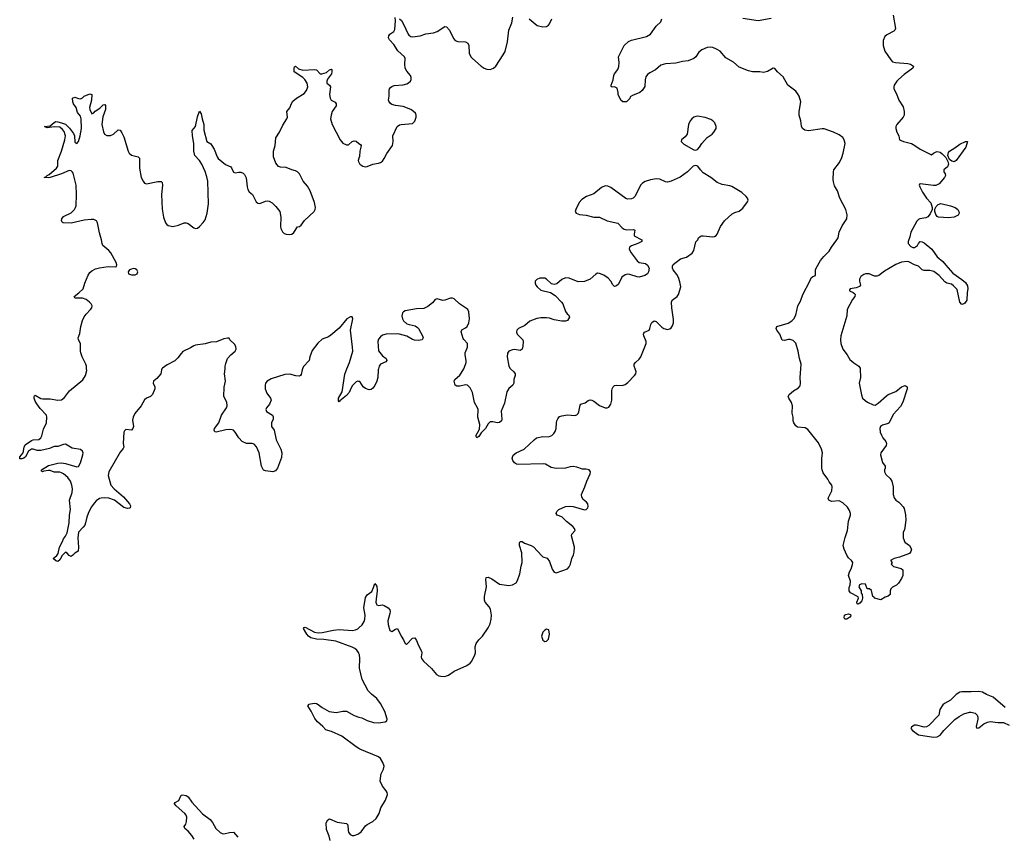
# Model space of a CAD drawing. Header units: inches. Extents: x 1552086 to 1694788, y 812325 to 917226.
# Tile 94 of 109: x 1666406 to 1676840, y 875047 to 883702. Entities that reach past the tile are written whole.
import ezdxf

# ---------------------------------------------------------------- set-up
doc = ezdxf.new("R2010")
doc.units = ezdxf.units.IN
doc.header["$MEASUREMENT"] = 0
for name, color, linetype in [('B6867', 7, 'Continuous'), ('B6868', 7, 'Continuous'), ('B6877', 7, 'Continuous'), ('B6878', 7, 'Continuous')]:
    doc.layers.add(name, color=color, linetype=linetype)

msp = doc.modelspace()

# ---------------------------------------------------------------- linework, layer by layer
at = {"layer": 'B6867', "color": 6, "elevation": 900}
for points in [[(1667914, 880000), (1667909, 879990), (1667901, 879950), (1667859, 879901), (1667825, 879870), (1667821, 879850), (1667837, 879810), (1667838, 879790), (1667812, 879730), (1667792, 879708), (1667750, 879690), (1667730, 879673), (1667695, 879610), (1667627, 879530), (1667610, 879490), (1667603, 879457), (1667611, 879390), (1667606, 879370), (1667590, 879353), (1667530, 879358), (1667516, 879344), (1667510, 879330), (1667501, 879210), (1667508, 879170), (1667504, 879156), (1667470, 879118), (1667350, 878910), (1667344, 878870), (1667373, 878770), (1667407, 878730), (1667505, 878645), (1667569, 878570), (1667579, 878550), (1667577, 878530), (1667570, 878524), (1667550, 878522), (1667510, 878531), (1667410, 878608), (1667350, 878630), (1667306, 878634), (1667268, 878632), (1667250, 878626), (1667217, 878603), (1667197, 878583), (1667163, 878537), (1667130, 878470), (1667116, 878430), (1667105, 878370), (1667095, 878345), (1667078, 878322), (1667028, 878270), (1667021, 878210), (1667030, 878110), (1667027, 878070), (1666990, 878048), (1666970, 878026), (1666950, 878012), (1666930, 878022), (1666910, 878048), (1666890, 878057), (1666857, 878023), (1666830, 877979), (1666810, 877960), (1666790, 877968), (1666762, 877990), (1666798, 878022), (1666814, 878046), (1666827, 878110), (1666859, 878170), (1666870, 878201), (1666892, 878228), (1666910, 878264), (1666929, 878370), (1666934, 878450), (1666944, 878510), (1666935, 878610), (1666961, 878690), (1666964, 878730), (1666960, 878770), (1666943, 878810), (1666915, 878850), (1666870, 878888), (1666850, 878899), (1666830, 878905), (1666770, 878908), (1666730, 878923), (1666710, 878925), (1666662, 878918), (1666646, 878910), (1666636, 878916), (1666638, 878930), (1666710, 878978), (1666810, 879003), (1666850, 879004), (1666890, 878997), (1667010, 878963), (1667030, 878968), (1667050, 879006), (1667074, 879090), (1667077, 879110), (1667072, 879130), (1667050, 879145), (1666962, 879162), (1666890, 879203), (1666870, 879201), (1666810, 879180), (1666770, 879178), (1666722, 879158), (1666630, 879137), (1666590, 879137), (1666550, 879151), (1666530, 879152), (1666500, 879130), (1666467, 879070), (1666450, 879054), (1666430, 879048), (1666409, 879049), (1666406, 879050), (1666408, 879068), (1666443, 879110), (1666452, 879170), (1666465, 879195), (1666530, 879241), (1666550, 879248), (1666610, 879253), (1666631, 879269), (1666640, 879290), (1666658, 879362), (1666690, 879430), (1666694, 879490), (1666691, 879510), (1666623, 879583), (1666586, 879630), (1666570, 879658), (1666559, 879690), (1666559, 879710), (1666563, 879717), (1666570, 879721), (1666630, 879687), (1666650, 879683), (1666730, 879685), (1666811, 879669), (1666850, 879672), (1666882, 879698), (1666935, 879770), (1667075, 879885), (1667105, 879930), (1667116, 879984), (1667115, 880000)], [(1669403, 880000), (1669398, 879990), (1669390, 879941), (1669381, 879930), (1669370, 879925), (1669333, 879927), (1669270, 879945), (1669217, 879943), (1669070, 879895), (1669028, 879870), (1669012, 879850), (1669006, 879830), (1669006, 879790), (1669025, 879745), (1669065, 879690), (1669071, 879670), (1669053, 879627), (1669021, 879590), (1669015, 879570), (1669023, 879550), (1669084, 879510), (1669092, 879492), (1669091, 879470), (1669073, 879430), (1669075, 879390), (1669101, 879350), (1669125, 879250), (1669172, 879152), (1669185, 879110), (1669179, 879061), (1669138, 878950), (1669118, 878922), (1669090, 878911), (1669010, 878919), (1668990, 878929), (1668981, 878941), (1668970, 878970), (1668945, 879110), (1668914, 879174), (1668890, 879202), (1668870, 879210), (1668809, 879209), (1668763, 879230), (1668730, 879269), (1668690, 879332), (1668670, 879350), (1668656, 879356), (1668630, 879359), (1668590, 879356), (1668489, 879329), (1668475, 879335), (1668466, 879350), (1668471, 879370), (1668516, 879430), (1668543, 879510), (1668598, 879590), (1668605, 879610), (1668601, 879650), (1668570, 879710), (1668573, 879807), (1668586, 879870), (1668578, 879950), (1668583, 880000)], [(1670000, 879869), (1669990, 879872), (1669970, 879864), (1669934, 879826), (1669918, 879802), (1669896, 879750), (1669870, 879718), (1669797, 879663), (1669790, 879652), (1669783, 879663), (1669785, 879690), (1669822, 879758), (1669850, 879944), (1669873, 880000)], [(1670000, 876985), (1669996, 876996), (1669979, 877019), (1669958, 877038), (1669930, 877052), (1669757, 877117), (1669630, 877133), (1669550, 877136), (1669491, 877150), (1669466, 877170), (1669449, 877190), (1669412, 877250), (1669419, 877261), (1669430, 877263), (1669530, 877210), (1669570, 877202), (1669610, 877206), (1669733, 877233), (1669790, 877239), (1669933, 877227), (1669966, 877234), (1669990, 877246), (1670000, 877256)], [(1670000, 875978), (1669970, 875996), (1669820, 876110), (1669710, 876159), (1669670, 876167), (1669650, 876177), (1669620, 876210), (1669562, 876262), (1669534, 876294), (1669495, 876375), (1669459, 876430), (1669474, 876446), (1669488, 876452), (1669530, 876458), (1669550, 876455), (1669570, 876444), (1669610, 876411), (1669684, 876370), (1669761, 876359), (1669830, 876374), (1669870, 876372), (1669950, 876326), (1670000, 876311)], [(1668255, 875015), (1668230, 875057), (1668190, 875101), (1668155, 875130), (1668150, 875150), (1668165, 875175), (1668175, 875205), (1668176, 875250), (1668171, 875270), (1668155, 875290), (1668064, 875370), (1668045, 875390), (1668046, 875394), (1668053, 875407), (1668092, 875428), (1668116, 875484), (1668132, 875488), (1668170, 875480), (1668190, 875466), (1668229, 875409), (1668344, 875284), (1668425, 875225), (1668450, 875193), (1668486, 875130), (1668530, 875088), (1668550, 875078), (1668570, 875075), (1668630, 875089), (1668670, 875090), (1668717, 875037)], [(1669697, 875003), (1669687, 875050), (1669658, 875119), (1669655, 875190), (1669670, 875223), (1669690, 875233), (1669770, 875197), (1669870, 875182), (1669882, 875170), (1669886, 875110), (1669892, 875090), (1669907, 875067), (1669930, 875057), (1669950, 875057), (1669990, 875070), (1670000, 875078)]]:
    msp.add_lwpolyline(points, dxfattribs=at)
at = {"layer": 'B6868', "color": 6, "elevation": 900}
for points in [[(1667115, 880000), (1667113, 880030), (1667108, 880050), (1667069, 880129), (1667055, 880170), (1667050, 880190), (1667049, 880269), (1667030, 880310), (1667027, 880330), (1667043, 880377), (1667053, 880450), (1667070, 880513), (1667090, 880552), (1667110, 880580), (1667157, 880630), (1667169, 880650), (1667173, 880670), (1667165, 880690), (1667147, 880710), (1667110, 880736), (1667070, 880749), (1666997, 880750), (1666990, 880753), (1666984, 880770), (1667034, 880806), (1667080, 880850), (1667097, 880910), (1667130, 880996), (1667150, 881024), (1667170, 881040), (1667210, 881061), (1667250, 881072), (1667345, 881085), (1667418, 881082), (1667432, 881088), (1667435, 881105), (1667428, 881130), (1667371, 881230), (1667350, 881255), (1667288, 881310), (1667280, 881330), (1667274, 881370), (1667250, 881444), (1667230, 881550), (1667220, 881570), (1667190, 881584), (1667165, 881585), (1667090, 881577), (1666950, 881545), (1666868, 881548), (1666855, 881555), (1666850, 881573), (1666854, 881590), (1666870, 881615), (1666950, 881655), (1666986, 881690), (1666999, 881710), (1667004, 881730), (1667009, 881851), (1667005, 881950), (1666974, 882074), (1666967, 882087), (1666950, 882102), (1666930, 882105), (1666850, 882070), (1666730, 882028), (1666706, 882026), (1666667, 882030), (1666684, 882036), (1666696, 882050), (1666718, 882062), (1666797, 882130), (1666810, 882150), (1666811, 882210), (1666848, 882310), (1666884, 882430), (1666891, 882470), (1666877, 882517), (1666860, 882540), (1666830, 882562), (1666773, 882567), (1666697, 882557), (1666670, 882570), (1666730, 882578), (1666770, 882614), (1666790, 882622), (1666810, 882621), (1666850, 882610), (1666890, 882594), (1666934, 882554), (1666977, 882497), (1666986, 882470), (1666990, 882404), (1667011, 882389), (1667030, 882411), (1667048, 882470), (1667060, 882550), (1667057, 882650), (1667050, 882678), (1667018, 882718), (1667004, 882770), (1666975, 882810), (1666969, 882831), (1666967, 882870), (1666990, 882880), (1667030, 882866), (1667050, 882865), (1667070, 882874), (1667090, 882893), (1667150, 882918), (1667170, 882911), (1667166, 882850), (1667147, 882770), (1667150, 882750), (1667170, 882705), (1667190, 882715), (1667206, 882734), (1667254, 882766), (1667290, 882799), (1667310, 882802), (1667314, 882794), (1667314, 882750), (1667286, 882674), (1667278, 882590), (1667294, 882514), (1667304, 882490), (1667330, 882476), (1667370, 882474), (1667401, 882490), (1667450, 882534), (1667470, 882530), (1667490, 882503), (1667510, 882460), (1667555, 882310), (1667567, 882287), (1667590, 882266), (1667660, 882250), (1667675, 882235), (1667676, 882130), (1667695, 882030), (1667713, 881990), (1667730, 881971), (1667750, 881964), (1667870, 881988), (1667906, 881986), (1667915, 881975), (1667918, 881950), (1667907, 881850), (1667915, 881695), (1667929, 881609), (1667950, 881548), (1667966, 881530), (1667981, 881521), (1668030, 881512), (1668090, 881524), (1668150, 881550), (1668170, 881550), (1668190, 881542), (1668250, 881495), (1668270, 881488), (1668290, 881493), (1668310, 881510), (1668350, 881553), (1668370, 881582), (1668394, 881650), (1668407, 881750), (1668399, 881990), (1668390, 882038), (1668370, 882094), (1668335, 882170), (1668311, 882210), (1668263, 882263), (1668250, 882310), (1668252, 882390), (1668237, 882470), (1668234, 882526), (1668270, 882570), (1668290, 882673), (1668310, 882733), (1668330, 882704), (1668339, 882650), (1668357, 882590), (1668357, 882530), (1668390, 882412), (1668430, 882387), (1668443, 882370), (1668467, 882330), (1668497, 882250), (1668510, 882230), (1668587, 882167), (1668642, 882142), (1668651, 882131), (1668670, 882085), (1668690, 882079), (1668730, 882086), (1668750, 882085), (1668775, 882075), (1668790, 882063), (1668805, 882025), (1668815, 881930), (1668823, 881903), (1668839, 881879), (1668872, 881850), (1668913, 881773), (1668930, 881756), (1668950, 881754), (1669010, 881778), (1669030, 881781), (1669050, 881779), (1669081, 881761), (1669122, 881722), (1669161, 881670), (1669174, 881610), (1669170, 881510), (1669174, 881490), (1669190, 881453), (1669210, 881436), (1669229, 881429), (1669270, 881425), (1669290, 881430), (1669310, 881446), (1669350, 881505), (1669370, 881512), (1669390, 881525), (1669425, 881575), (1669525, 881670), (1669537, 881690), (1669541, 881710), (1669530, 881763), (1669485, 881890), (1669456, 881936), (1669411, 881990), (1669371, 882070), (1669350, 882089), (1669330, 882099), (1669290, 882110), (1669230, 882135), (1669170, 882140), (1669147, 882147), (1669120, 882180), (1669094, 882250), (1669095, 882310), (1669113, 882370), (1669121, 882450), (1669159, 882510), (1669196, 882584), (1669237, 882650), (1669243, 882670), (1669236, 882730), (1669270, 882769), (1669286, 882814), (1669301, 882839), (1669339, 882870), (1669421, 882919), (1669444, 882950), (1669459, 882990), (1669452, 883030), (1669428, 883070), (1669408, 883090), (1669315, 883150), (1669313, 883187), (1669319, 883201), (1669330, 883210), (1669362, 883182), (1669406, 883166), (1669530, 883176), (1669550, 883172), (1669590, 883130), (1669608, 883128), (1669658, 883142), (1669690, 883171), (1669710, 883177), (1669713, 883173), (1669715, 883150), (1669710, 883130), (1669668, 883072), (1669660, 883050), (1669662, 883030), (1669689, 883009), (1669699, 882990), (1669690, 882910), (1669696, 882870), (1669708, 882848), (1669748, 882828), (1669760, 882810), (1669758, 882790), (1669718, 882730), (1669705, 882690), (1669701, 882650), (1669716, 882590), (1669801, 882430), (1669830, 882394), (1669870, 882375), (1669890, 882375), (1669928, 882412), (1669950, 882419), (1669970, 882414), (1670000, 882391)], [(1670000, 882233), (1669992, 882210), (1669996, 882196), (1670000, 882191)], [(1669873, 880000), (1669902, 880070), (1669935, 880190), (1669934, 880230), (1669910, 880410), (1669936, 880530), (1669930, 880554), (1669910, 880554), (1669874, 880530), (1669790, 880432), (1669703, 880357), (1669678, 880342), (1669610, 880315), (1669566, 880274), (1669505, 880195), (1669479, 880130), (1669473, 880090), (1669415, 880025), (1669403, 880000)], [(1668583, 880000), (1668585, 880030), (1668590, 880058), (1668608, 880110), (1668642, 880150), (1668690, 880190), (1668701, 880210), (1668698, 880238), (1668684, 880264), (1668634, 880310), (1668625, 880325), (1668608, 880328), (1668570, 880319), (1668490, 880289), (1668430, 880285), (1668370, 880268), (1668270, 880253), (1668250, 880245), (1668217, 880223), (1668136, 880184), (1668116, 880164), (1668082, 880118), (1668050, 880088), (1667970, 880044), (1667919, 880010), (1667914, 880000)]]:
    msp.add_lwpolyline(points, dxfattribs=at)
msp.add_lwpolyline([(1667610, 881064), (1667590, 881059), (1667570, 881050), (1667556, 881030), (1667560, 881010), (1667590, 880998), (1667630, 880999), (1667650, 881007), (1667657, 881030), (1667648, 881050), (1667630, 881061)], close=True, dxfattribs=at)
at = {"layer": 'B6877', "color": 6}
for points, elevation in [([(1670000, 877256), (1670034, 877290), (1670055, 877325), (1670065, 877350), (1670066, 877390), (1670054, 877470), (1670070, 877579), (1670090, 877606), (1670137, 877643), (1670157, 877683), (1670170, 877728), (1670190, 877697), (1670195, 877650), (1670182, 877562), (1670181, 877530), (1670186, 877506), (1670190, 877499), (1670210, 877493), (1670250, 877501), (1670270, 877495), (1670310, 877467), (1670327, 877447), (1670332, 877430), (1670330, 877410), (1670309, 877330), (1670312, 877292), (1670330, 877228), (1670350, 877219), (1670390, 877244), (1670410, 877249), (1670447, 877170), (1670474, 877130), (1670490, 877091), (1670505, 877085), (1670510, 877085), (1670570, 877147), (1670592, 877150), (1670610, 877124), (1670631, 877071), (1670665, 877010), (1670666, 876990), (1670660, 876950), (1670664, 876930), (1670684, 876904), (1670770, 876825), (1670822, 876762), (1670847, 876747), (1670870, 876743), (1670910, 876742), (1670930, 876747), (1670950, 876756), (1671010, 876799), (1671143, 876857), (1671179, 876881), (1671196, 876904), (1671230, 876970), (1671235, 876990), (1671234, 877054), (1671243, 877090), (1671270, 877130), (1671311, 877169), (1671370, 877256), (1671390, 877298), (1671404, 877350), (1671407, 877390), (1671394, 877454), (1671380, 877480), (1671339, 877530), (1671331, 877551), (1671333, 877590), (1671354, 877690), (1671345, 877770), (1671350, 877790), (1671370, 877792), (1671410, 877776), (1671490, 877720), (1671590, 877706), (1671628, 877712), (1671668, 877732), (1671683, 877757), (1671707, 877830), (1671719, 877910), (1671731, 877950), (1671726, 878050), (1671704, 878130), (1671704, 878156), (1671710, 878173), (1671730, 878170), (1671755, 878155), (1671826, 878130), (1671850, 878116), (1671938, 878018), (1671950, 878009), (1671995, 877995), (1672021, 877961), (1672050, 877877), (1672070, 877847), (1672090, 877838), (1672210, 877883), (1672230, 877903), (1672244, 877930), (1672256, 877990), (1672276, 878030), (1672283, 878057), (1672285, 878110), (1672254, 878230), (1672256, 878250), (1672293, 878290), (1672285, 878310), (1672268, 878330), (1672202, 878382), (1672150, 878432), (1672101, 878450), (1672090, 878470), (1672097, 878490), (1672120, 878510), (1672190, 878542), (1672230, 878546), (1672270, 878541), (1672390, 878507), (1672410, 878511), (1672427, 878530), (1672430, 878542), (1672426, 878570), (1672411, 878590), (1672378, 878618), (1672362, 878642), (1672359, 878670), (1672396, 878750), (1672415, 878810), (1672453, 878890), (1672454, 878910), (1672440, 878930), (1672410, 878938), (1672370, 878939), (1672310, 878959), (1672270, 878965), (1672238, 878962), (1672190, 878950), (1672090, 878944), (1672037, 878957), (1671978, 878990), (1671954, 878994), (1671688, 878988), (1671670, 878992), (1671650, 879005), (1671632, 879030), (1671626, 879054), (1671635, 879085), (1671668, 879112), (1671752, 879150), (1671857, 879250), (1671884, 879270), (1671950, 879285), (1672010, 879282), (1672044, 879296), (1672065, 879315), (1672081, 879339), (1672090, 879370), (1672093, 879430), (1672098, 879450), (1672108, 879472), (1672125, 879495), (1672150, 879505), (1672210, 879513), (1672290, 879508), (1672310, 879513), (1672326, 879530), (1672333, 879547), (1672344, 879616), (1672354, 879626), (1672397, 879643), (1672430, 879666), (1672450, 879672), (1672470, 879669), (1672490, 879660), (1672550, 879613), (1672610, 879587), (1672630, 879587), (1672650, 879596), (1672670, 879628), (1672680, 879670), (1672681, 879770), (1672685, 879790), (1672695, 879810), (1672710, 879824), (1672730, 879828), (1672790, 879826), (1672824, 879836), (1672850, 879857), (1672922, 879930), (1672935, 879950), (1672938, 879970), (1672927, 880000)], 900), ([(1670208, 880000), (1670205, 879990), (1670201, 879910), (1670190, 879870), (1670170, 879826), (1670150, 879797), (1670130, 879781), (1670110, 879780), (1670070, 879792), (1670046, 879810), (1670010, 879866), (1670000, 879869)], 900), ([(1671608, 880000), (1671642, 879970), (1671657, 879950), (1671658, 879930), (1671641, 879890), (1671642, 879850), (1671631, 879830), (1671588, 879792), (1671570, 879759), (1671543, 879637), (1671508, 879552), (1671516, 879470), (1671511, 879450), (1671490, 879432), (1671470, 879430), (1671421, 879441), (1671390, 879439), (1671370, 879419), (1671344, 879370), (1671298, 879322), (1671270, 879285), (1671250, 879271), (1671240, 879290), (1671277, 879363), (1671281, 879410), (1671261, 879490), (1671265, 879570), (1671259, 879590), (1671226, 879646), (1671206, 879750), (1671179, 879799), (1671150, 879828), (1671130, 879833), (1671070, 879818), (1671039, 879819), (1671022, 879830), (1671011, 879870), (1671018, 879890), (1671070, 879933), (1671085, 879955), (1671111, 880000)], 900), ([(1675314, 880000), (1675316, 879910), (1675303, 879850), (1675326, 879726), (1675339, 879690), (1675365, 879665), (1675390, 879647), (1675450, 879619), (1675470, 879618), (1675502, 879638), (1675590, 879717), (1675610, 879730), (1675690, 879760), (1675750, 879810), (1675790, 879825), (1675810, 879810), (1675810, 879790), (1675764, 879650), (1675739, 879601), (1675663, 879517), (1675621, 879430), (1675610, 879423), (1675550, 879406), (1675529, 879391), (1675520, 879370), (1675524, 879330), (1675538, 879298), (1675552, 879272), (1675584, 879230), (1675592, 879210), (1675589, 879190), (1675533, 879110), (1675528, 879090), (1675548, 879010), (1675577, 878970), (1675577, 878950), (1675570, 878930), (1675569, 878909), (1675583, 878883), (1675630, 878839), (1675647, 878810), (1675663, 878750), (1675664, 878670), (1675673, 878633), (1675690, 878611), (1675721, 878590), (1675741, 878570), (1675770, 878538), (1675780, 878520), (1675793, 878453), (1675796, 878396), (1675783, 878297), (1675768, 878270), (1675768, 878210), (1675786, 878166), (1675836, 878130), (1675855, 878090), (1675850, 878066), (1675835, 878045), (1675730, 878004), (1675674, 877990), (1675634, 877970), (1675652, 877950), (1675642, 877930), (1675667, 877907), (1675746, 877886), (1675765, 877870), (1675765, 877810), (1675750, 877778), (1675719, 877730), (1675696, 877710), (1675654, 877686), (1675639, 877670), (1675630, 877650), (1675630, 877610), (1675610, 877594), (1675578, 877582), (1675530, 877555), (1675466, 877570), (1675462, 877582), (1675448, 877590), (1675433, 877653), (1675410, 877669), (1675386, 877670), (1675370, 877718), (1675330, 877722), (1675307, 877713), (1675298, 877690), (1675325, 877650), (1675325, 877625), (1675334, 877610), (1675339, 877570), (1675330, 877543), (1675310, 877519), (1675290, 877507), (1675281, 877510), (1675279, 877530), (1675294, 877570), (1675290, 877586), (1675210, 877629), (1675195, 877650), (1675196, 877684), (1675207, 877713), (1675209, 877750), (1675189, 877810), (1675198, 877850), (1675217, 877883), (1675233, 877927), (1675234, 877950), (1675222, 877970), (1675190, 877998), (1675170, 878027), (1675143, 878090), (1675134, 878130), (1675154, 878214), (1675180, 878290), (1675188, 878388), (1675211, 878449), (1675210, 878470), (1675200, 878500), (1675177, 878537), (1675130, 878583), (1675090, 878603), (1675010, 878597), (1674979, 878610), (1674975, 878630), (1675011, 878709), (1675016, 878750), (1675012, 878770), (1674984, 878804), (1674970, 878834), (1674921, 878901), (1674909, 878930), (1674905, 878950), (1674906, 879050), (1674913, 879110), (1674904, 879150), (1674870, 879218), (1674758, 879358), (1674730, 879375), (1674650, 879384), (1674630, 879399), (1674609, 879431), (1674601, 879450), (1674603, 879490), (1674593, 879533), (1674594, 879610), (1674585, 879645), (1674555, 879690), (1674548, 879710), (1674562, 879730), (1674605, 879770), (1674660, 879800), (1674677, 879823), (1674682, 879850), (1674677, 879910), (1674683, 880000)], 800), ([(1670000, 876311), (1670030, 876302), (1670090, 876273), (1670154, 876254), (1670210, 876251), (1670278, 876262), (1670296, 876270), (1670299, 876290), (1670275, 876370), (1670230, 876456), (1670190, 876509), (1670134, 876554), (1670099, 876590), (1670036, 876710), (1670006, 876830), (1670010, 876930), (1670006, 876970), (1670000, 876985)], 900), ([(1676850, 876411), (1676721, 876521), (1676652, 876550), (1676610, 876576), (1676570, 876581), (1676490, 876577), (1676390, 876579), (1676370, 876574), (1676330, 876550), (1676270, 876489), (1676206, 876454), (1676190, 876440), (1676156, 876390), (1676148, 876330), (1676040, 876220), (1676014, 876206), (1675990, 876204), (1675910, 876224), (1675890, 876224), (1675870, 876216), (1675856, 876204), (1675850, 876190), (1675866, 876170), (1675930, 876122), (1676090, 876097), (1676130, 876101), (1676160, 876120), (1676200, 876170), (1676315, 876285), (1676362, 876318), (1676410, 876345), (1676470, 876362), (1676490, 876362), (1676530, 876351), (1676552, 876330), (1676559, 876310), (1676559, 876290), (1676541, 876210), (1676550, 876194), (1676570, 876195), (1676622, 876238), (1676663, 876257), (1676690, 876265), (1676770, 876254), (1676830, 876253), (1676890, 876224)], 900), ([(1670000, 875078), (1670024, 875096), (1670070, 875157), (1670090, 875173), (1670150, 875205), (1670184, 875236), (1670215, 875290), (1670232, 875350), (1670281, 875430), (1670302, 875490), (1670300, 875510), (1670290, 875530), (1670250, 875578), (1670227, 875630), (1670232, 875692), (1670237, 875710), (1670263, 875757), (1670269, 875790), (1670255, 875830), (1670230, 875870), (1670210, 875890), (1670010, 875972), (1670000, 875978)], 900)]:
    msp.add_lwpolyline(points, dxfattribs=dict(at, elevation=elevation))
for points, elevation in [([(1675170, 877349), (1675149, 877349), (1675143, 877363), (1675145, 877390), (1675161, 877399), (1675190, 877405), (1675210, 877399), (1675215, 877385), (1675204, 877370)], 800), ([(1671990, 877241), (1671970, 877233), (1671950, 877211), (1671935, 877170), (1671950, 877127), (1671970, 877113), (1671990, 877115), (1672010, 877137), (1672019, 877190), (1672014, 877234)], 900)]:
    msp.add_lwpolyline(points, close=True, dxfattribs=dict(at, elevation=elevation))
at = {"layer": 'B6878', "color": 6}
for points, elevation in [([(1670000, 882191), (1670012, 882172), (1670042, 882150), (1670070, 882143), (1670090, 882147), (1670148, 882172), (1670210, 882181), (1670230, 882188), (1670250, 882203), (1670269, 882230), (1670296, 882284), (1670356, 882370), (1670365, 882410), (1670360, 882470), (1670407, 882570), (1670430, 882587), (1670450, 882593), (1670570, 882601), (1670595, 882625), (1670608, 882670), (1670608, 882690), (1670599, 882710), (1670580, 882730), (1670550, 882750), (1670470, 882783), (1670390, 882794), (1670350, 882805), (1670334, 882814), (1670317, 882837), (1670315, 882850), (1670321, 882890), (1670321, 882950), (1670326, 882970), (1670336, 882984), (1670350, 882995), (1670376, 883004), (1670468, 883012), (1670510, 883022), (1670528, 883032), (1670546, 883050), (1670554, 883070), (1670554, 883090), (1670547, 883110), (1670510, 883155), (1670491, 883190), (1670486, 883230), (1670490, 883290), (1670483, 883310), (1670413, 883373), (1670370, 883439), (1670326, 883490), (1670316, 883510), (1670317, 883530), (1670330, 883550), (1670370, 883576), (1670380, 883600), (1670388, 883690), (1670385, 883725)], 900), ([(1670431, 883711), (1670452, 883692), (1670475, 883655), (1670521, 883550), (1670530, 883537), (1670550, 883524), (1670570, 883522), (1670650, 883532), (1670710, 883554), (1670790, 883562), (1670830, 883577), (1670910, 883629), (1670930, 883626), (1670960, 883590), (1671002, 883502), (1671020, 883480), (1671050, 883470), (1671130, 883468), (1671155, 883455), (1671166, 883430), (1671170, 883347), (1671187, 883310), (1671203, 883290), (1671297, 883210), (1671329, 883190), (1671358, 883178), (1671390, 883175), (1671428, 883190), (1671450, 883211), (1671531, 883329), (1671550, 883366), (1671574, 883466), (1671588, 883592), (1671620, 883670), (1671632, 883728)], 900), ([(1671804, 883710), (1671890, 883642), (1671950, 883625), (1671990, 883629), (1672010, 883643), (1672022, 883658), (1672044, 883710)], 900), ([(1674683, 880000), (1674686, 880050), (1674670, 880110), (1674656, 880190), (1674632, 880272), (1674601, 880301), (1674570, 880312), (1674548, 880312), (1674510, 880303), (1674486, 880306), (1674463, 880370), (1674430, 880410), (1674424, 880430), (1674430, 880450), (1674550, 880486), (1674590, 880509), (1674611, 880530), (1674632, 880570), (1674652, 880670), (1674681, 880719), (1674706, 880790), (1674781, 880930), (1674795, 880965), (1674810, 880980), (1674841, 880990), (1674838, 881050), (1674846, 881070), (1674894, 881150), (1674926, 881194), (1674983, 881250), (1675008, 881292), (1675066, 881370), (1675078, 881390), (1675091, 881450), (1675121, 881519), (1675171, 881590), (1675174, 881634), (1675160, 881690), (1675098, 881810), (1675073, 881890), (1675042, 881942), (1675030, 881984), (1675028, 882008), (1675030, 882090), (1675035, 882110), (1675092, 882188), (1675118, 882242), (1675132, 882288), (1675152, 882390), (1675144, 882430), (1675130, 882452), (1675090, 882481), (1675030, 882511), (1674930, 882546), (1674910, 882547), (1674765, 882525), (1674727, 882530), (1674701, 882550), (1674692, 882572), (1674685, 882630), (1674666, 882690), (1674665, 882730), (1674683, 882830), (1674665, 882890), (1674650, 882920), (1674630, 882945), (1674547, 883010), (1674495, 883095), (1674437, 883150), (1674410, 883186), (1674390, 883189), (1674330, 883154), (1674290, 883144), (1674250, 883150), (1674170, 883149), (1674130, 883161), (1674030, 883198), (1673971, 883251), (1673890, 883298), (1673829, 883369), (1673791, 883391), (1673750, 883407), (1673730, 883410), (1673690, 883406), (1673636, 883384), (1673602, 883358), (1673570, 883308), (1673550, 883292), (1673490, 883267), (1673430, 883260), (1673360, 883240), (1673250, 883235), (1673200, 883220), (1673145, 883170), (1673082, 883138), (1673060, 883120), (1673042, 883098), (1673034, 883066), (1673030, 882993), (1673001, 882950), (1672977, 882930), (1672900, 882900), (1672877, 882883), (1672870, 882866), (1672836, 882830), (1672798, 882830), (1672778, 882850), (1672749, 882910), (1672749, 882930), (1672738, 882978), (1672710, 882989), (1672686, 882986), (1672675, 882995), (1672674, 883010), (1672695, 883066), (1672701, 883110), (1672709, 883130), (1672744, 883176), (1672754, 883206), (1672757, 883250), (1672753, 883310), (1672810, 883428), (1672859, 883470), (1672890, 883485), (1673050, 883523), (1673092, 883548), (1673150, 883634), (1673202, 883678), (1673212, 883710)], 800), ([(1674070, 883717), (1674230, 883695), (1674370, 883717)], 800), ([(1675663, 883750), (1675688, 883610), (1675680, 883590), (1675670, 883580), (1675597, 883543), (1675575, 883525), (1675557, 883483), (1675557, 883430), (1675574, 883370), (1675637, 883277), (1675656, 883256), (1675687, 883247), (1675817, 883237), (1675847, 883230), (1675877, 883210), (1675870, 883190), (1675778, 883122), (1675719, 883070), (1675700, 883050), (1675674, 883010), (1675669, 882990), (1675670, 882970), (1675698, 882918), (1675722, 882850), (1675770, 882778), (1675780, 882730), (1675778, 882690), (1675769, 882670), (1675700, 882590), (1675692, 882570), (1675690, 882550), (1675702, 882510), (1675721, 882470), (1675730, 882428), (1675772, 882412), (1675855, 882390), (1675891, 882370), (1675947, 882330), (1676070, 882271), (1676091, 882289), (1676119, 882301), (1676130, 882305), (1676159, 882299), (1676182, 882282), (1676220, 882240), (1676240, 882200), (1676248, 882170), (1676239, 882141), (1676198, 882110), (1676198, 882090), (1676212, 882070), (1676218, 882050), (1676207, 882030), (1676150, 881961), (1676114, 881946), (1676090, 881944), (1675950, 881962), (1675942, 881958), (1675938, 881950), (1675945, 881930), (1675973, 881873), (1676014, 881810), (1676060, 881760), (1676077, 881710), (1676074, 881690), (1676056, 881644), (1676030, 881611), (1676010, 881601), (1675944, 881590), (1675930, 881584), (1675913, 881566), (1675850, 881450), (1675839, 881401), (1675820, 881350), (1675823, 881330), (1675850, 881299), (1675870, 881289), (1675890, 881289), (1675921, 881310), (1675930, 881331), (1675949, 881350), (1675970, 881348), (1675990, 881336), (1676071, 881270), (1676129, 881189), (1676190, 881141), (1676219, 881099), (1676296, 881016), (1676391, 880950), (1676430, 880917), (1676450, 880882), (1676455, 880850), (1676448, 880810), (1676444, 880730), (1676422, 880698), (1676410, 880689), (1676390, 880685), (1676370, 880709), (1676342, 880842), (1676303, 880883), (1676279, 880899), (1676230, 880911), (1676210, 880923), (1676151, 880991), (1676093, 881033), (1676050, 881045), (1675990, 881043), (1675970, 881050), (1675931, 881091), (1675890, 881104), (1675830, 881135), (1675810, 881139), (1675750, 881131), (1675690, 881108), (1675570, 881036), (1675510, 880992), (1675490, 880983), (1675463, 880983), (1675408, 881008), (1675370, 881007), (1675350, 881000), (1675321, 880979), (1675307, 880953), (1675306, 880930), (1675315, 880890), (1675305, 880875), (1675270, 880860), (1675206, 880850), (1675201, 880839), (1675200, 880830), (1675237, 880810), (1675255, 880795), (1675258, 880790), (1675256, 880770), (1675230, 880737), (1675176, 880630), (1675170, 880562), (1675109, 880351), (1675106, 880310), (1675109, 880270), (1675130, 880210), (1675176, 880150), (1675202, 880102), (1675244, 880064), (1675297, 880030), (1675314, 880010), (1675314, 880000)], 800), ([(1670000, 882391), (1670018, 882378), (1670023, 882370), (1670022, 882350), (1670011, 882310), (1670007, 882253), (1670000, 882233)], 900), ([(1672927, 880000), (1672916, 880030), (1672917, 880050), (1672931, 880070), (1672970, 880105), (1672988, 880130), (1673046, 880270), (1673044, 880290), (1673019, 880350), (1673016, 880370), (1673019, 880381), (1673028, 880392), (1673076, 880410), (1673085, 880430), (1673093, 880470), (1673106, 880494), (1673130, 880510), (1673150, 880504), (1673210, 880444), (1673232, 880430), (1673270, 880417), (1673296, 880424), (1673310, 880436), (1673323, 880457), (1673334, 880490), (1673335, 880525), (1673317, 880650), (1673314, 880710), (1673322, 880730), (1673375, 880770), (1673386, 880790), (1673411, 880870), (1673403, 880923), (1673389, 880970), (1673370, 881003), (1673330, 881050), (1673323, 881070), (1673323, 881090), (1673332, 881108), (1673410, 881166), (1673474, 881186), (1673531, 881229), (1673550, 881257), (1673572, 881348), (1673592, 881370), (1673601, 881390), (1673616, 881404), (1673630, 881410), (1673650, 881411), (1673750, 881401), (1673770, 881406), (1673785, 881415), (1673798, 881430), (1673834, 881510), (1673876, 881570), (1673957, 881643), (1673983, 881657), (1674030, 881672), (1674070, 881705), (1674117, 881770), (1674124, 881790), (1674120, 881810), (1674105, 881830), (1674059, 881870), (1673953, 881933), (1673930, 881943), (1673850, 881954), (1673798, 881978), (1673730, 882030), (1673650, 882079), (1673620, 882110), (1673593, 882150), (1673570, 882156), (1673544, 882150), (1673482, 882090), (1673406, 882034), (1673311, 881989), (1673270, 881981), (1673250, 881984), (1673190, 882011), (1673150, 882017), (1673090, 882006), (1673034, 881986), (1673007, 881970), (1672985, 881950), (1672928, 881832), (1672908, 881812), (1672890, 881803), (1672850, 881800), (1672830, 881807), (1672670, 881924), (1672639, 881939), (1672610, 881942), (1672570, 881925), (1672490, 881858), (1672411, 881829), (1672363, 881796), (1672336, 881764), (1672300, 881690), (1672293, 881670), (1672303, 881650), (1672337, 881637), (1672410, 881629), (1672490, 881609), (1672550, 881610), (1672630, 881570), (1672746, 881546), (1672790, 881495), (1672810, 881482), (1672836, 881476), (1672910, 881479), (1672926, 881470), (1672916, 881430), (1672919, 881410), (1673000, 881370), (1672998, 881350), (1672957, 881330), (1672890, 881306), (1672867, 881290), (1672865, 881270), (1672887, 881230), (1672950, 881148), (1672970, 881130), (1673037, 881117), (1673060, 881100), (1673077, 881070), (1673071, 881030), (1673059, 881010), (1673030, 880990), (1672970, 880973), (1672950, 880976), (1672870, 881003), (1672850, 881004), (1672823, 880997), (1672788, 880972), (1672750, 880898), (1672730, 880881), (1672710, 880875), (1672693, 880893), (1672672, 880932), (1672642, 880962), (1672595, 880995), (1672550, 881013), (1672530, 881014), (1672510, 881006), (1672450, 880951), (1672393, 880927), (1672324, 880924), (1672230, 880963), (1672190, 880967), (1672152, 880950), (1672098, 880902), (1672070, 880894), (1672043, 880903), (1671990, 880951), (1671970, 880962), (1671917, 880963), (1671885, 880950), (1671868, 880930), (1671867, 880910), (1671874, 880890), (1671888, 880870), (1671930, 880836), (1672030, 880810), (1672079, 880779), (1672149, 880709), (1672160, 880690), (1672189, 880609), (1672206, 880586), (1672227, 880570), (1672234, 880550), (1672210, 880515), (1672190, 880508), (1672150, 880508), (1672070, 880521), (1672019, 880539), (1671990, 880544), (1671930, 880541), (1671886, 880534), (1671813, 880507), (1671760, 880460), (1671692, 880430), (1671681, 880419), (1671675, 880410), (1671672, 880390), (1671678, 880370), (1671737, 880310), (1671743, 880290), (1671738, 880242), (1671731, 880209), (1671710, 880196), (1671650, 880205), (1671630, 880204), (1671590, 880190), (1671574, 880166), (1671571, 880130), (1671590, 880030), (1671604, 880004), (1671608, 880000)], 900), ([(1671111, 880000), (1671117, 880010), (1671138, 880070), (1671139, 880090), (1671125, 880150), (1671128, 880172), (1671151, 880230), (1671153, 880253), (1671150, 880271), (1671111, 880311), (1671104, 880324), (1671086, 880394), (1671090, 880414), (1671130, 880435), (1671148, 880450), (1671167, 880490), (1671172, 880532), (1671166, 880606), (1671154, 880630), (1671142, 880642), (1671065, 880690), (1671010, 880744), (1670991, 880751), (1670970, 880751), (1670913, 880730), (1670890, 880727), (1670830, 880743), (1670810, 880735), (1670779, 880701), (1670730, 880663), (1670690, 880641), (1670610, 880637), (1670490, 880615), (1670473, 880607), (1670463, 880597), (1670455, 880565), (1670463, 880530), (1670475, 880510), (1670510, 880480), (1670535, 880470), (1670596, 880456), (1670621, 880441), (1670631, 880430), (1670673, 880350), (1670681, 880330), (1670672, 880308), (1670630, 880301), (1670590, 880305), (1670570, 880312), (1670510, 880348), (1670430, 880370), (1670410, 880372), (1670290, 880369), (1670250, 880357), (1670230, 880342), (1670210, 880315), (1670203, 880290), (1670210, 880191), (1670250, 880141), (1670289, 880110), (1670296, 880090), (1670285, 880075), (1670231, 880050), (1670216, 880030), (1670208, 880000)], 900)]:
    msp.add_lwpolyline(points, dxfattribs=dict(at, elevation=elevation))
for points, elevation in [([(1673590, 882679), (1673570, 882677), (1673550, 882669), (1673528, 882652), (1673510, 882630), (1673492, 882590), (1673480, 882490), (1673459, 882461), (1673421, 882430), (1673415, 882410), (1673443, 882383), (1673550, 882323), (1673570, 882318), (1673590, 882326), (1673610, 882350), (1673633, 882390), (1673690, 882454), (1673745, 882490), (1673763, 882510), (1673786, 882550), (1673787, 882570), (1673773, 882610), (1673753, 882630), (1673730, 882645), (1673670, 882666)], 900), ([(1676310, 882196), (1676298, 882198), (1676283, 882203), (1676261, 882221), (1676242, 882262), (1676247, 882293), (1676261, 882310), (1676317, 882343), (1676370, 882382), (1676430, 882411), (1676450, 882410), (1676431, 882350), (1676330, 882209)], 800), ([(1676250, 881602), (1676144, 881610), (1676130, 881617), (1676116, 881636), (1676105, 881670), (1676105, 881695), (1676118, 881722), (1676138, 881742), (1676166, 881754), (1676271, 881730), (1676318, 881710), (1676348, 881690), (1676359, 881670), (1676360, 881650), (1676352, 881630), (1676310, 881610)], 800)]:
    msp.add_lwpolyline(points, close=True, dxfattribs=dict(at, elevation=elevation))

doc.saveas('drawing.dxf')
